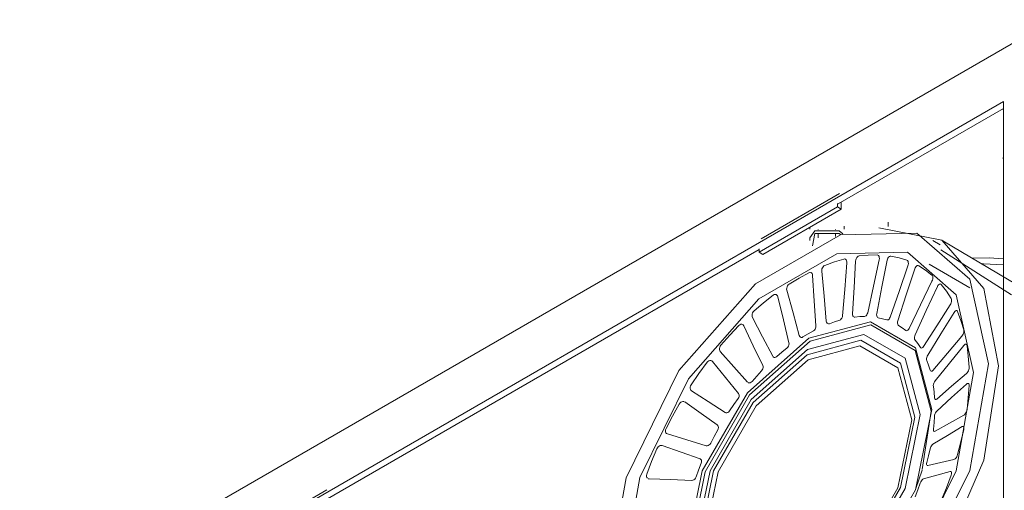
# Model space of a CAD drawing. Header units: millimetres. Extents: x -6861 to -4784, y -1296 to 6808.
# Tile 13 of 16: x -5695 to -5464, y -1075 to -965. Entities that reach past the tile are written whole.
import ezdxf

# ---------------------------------------------------------------- set-up
doc = ezdxf.new("R2010")
doc.units = ezdxf.units.MM
doc.layers.add('E-LITE-EQPM', color=7, linetype='Continuous', lineweight=20)

# ---------------------------------------------------------------- blocks, each defined once
blk = doc.blocks.new('COLIN-2_GLB - 034008501 COLIN-1 White downlight LED 18_25W 2700K 20_ 2100_2775 lm-658659-00 Isometrico PDF')
at = {"layer": 'E-LITE-EQPM', "color": 251, "lineweight": 9, "true_color": 0x636466}
for p, q in [((-6844.06, -965.11), (-7086.59, -1105.14)), ((-7074.93, -1110.85), (-6855.72, -984.3)), ((-6855.72, -985.93), (-6894.54, -1008.34)), ((-6855.72, -986.17), (-6855.93, -986.05)), ((-6855.72, -984.3), (-6855.72, -1099.63)), ((-6855.93, -997.53), (-6855.72, -997.41)), ((-6855.93, -997.53), (-6855.72, -997.66)), ((-6894.19, -1005.9), (-6912.57, -1016.52)), ((-6913.07, -1019.66), (-6894.68, -1009.04)), ((-6893.84, -1009.53), (-6912.22, -1020.15)), ((-6894.68, -1009.04), (-6894.68, -1008.26)), ((-6893.84, -1009.53), (-6894.68, -1009.04)), ((-6893.84, -1007.93), (-6893.84, -1009.53)), ((-6901.2, -1013.78), (-6901.2, -1014.22)), ((-6899.2, -1014.22), (-6899.2, -1014.3)), ((-6895.13, -1014.3), (-6895.13, -1014.22)), ((-6893.13, -1014.22), (-6893.13, -1013.58)), ((-6882.79, -1013.6), (-6882.79, -1012.62)), ((-6900.02, -1014.62), (-6901.2, -1016.26)), ((-6901.2, -1016.26), (-6901.2, -1016.9)), ((-6900.02, -1015.26), (-6900.52, -1018.19)), ((-6899.2, -1015.2), (-6899.2, -1016.26)), ((-6895.13, -1015.97), (-6895.13, -1015.21)), ((-6913.07, -1018.88), (-6913.07, -1019.66)), ((-6870.56, -1017.89), (-6872.33, -1016.87)), ((-6852.67, -1027.25), (-6870.01, -1016.96)), ((-6913.07, -1019.04), (-7014.88, -1077.82)), ((-6913.07, -1019.66), (-6912.22, -1020.15)), ((-6853.82, -1029.68), (-6870.44, -1019.06)), ((-6863.66, -1027.98), (-6873.2, -1022.47)), ((-6890.63, -1034.9), (-6890.81, -1034.88)), ((-6872.87, -1047.5), (-6872.95, -1047.35)), ((-6930.58, -1054.73), (-6930.54, -1054.76)), ((-6872.69, -1056.94), (-6874.82, -1070.63)), ((-6874.85, -1070.75), (-6876.31, -1075.05)), ((-6938.89, -1072.81), (-6939.1, -1072.77)), ((-7014.52, -1075.38), (-7032.91, -1085.99))]:
    blk.add_line(p, q, dxfattribs=at)
for points in [[(-6902.43, -1125.15, 0), (-6885.01, -1111.09, 0), (-6870.24, -1091.17, 0), (-6860.37, -1068.42, 0), (-6856.9, -1046.3, 0), (-6860.37, -1028.18, 0), (-6870.24, -1016.82, 0), (-6885.01, -1013.96, 0)], [(-6948.74, -1097.53, 0), (-6944.31, -1072.55, 0), (-6931.89, -1047.39, 0), (-6913.94, -1027.05, 0), (-6894.02, -1015.55, 0), (-6876.07, -1015.17, 0), (-6863.65, -1025.98, 0), (-6859.22, -1045.85, 0)], [(-6893.44, -1015.37, 0), (-6894.31, -1014.62, 0), (-6900.02, -1014.62, 0)], [(-6893.96, -1015.49, 0), (-6894.31, -1015.26, 0), (-6900.02, -1015.26, 0)], [(-6945.17, -1095.47, 0), (-6941.09, -1072.48, 0), (-6929.66, -1049.33, 0), (-6913.14, -1030.61, 0), (-6894.81, -1020.02, 0), (-6878.29, -1019.67, 0), (-6866.86, -1029.62, 0), (-6862.78, -1047.9, 0)], [(-6890.43, -1021.74, 0), (-6890.39, -1021.46, 0), (-6890.3, -1021.18, 0), (-6890.17, -1020.93, 0), (-6890, -1020.73, 0), (-6889.81, -1020.59, 0), (-6889.62, -1020.53, 0)], [(-6889.62, -1020.53, 0), (-6887.48, -1020.32, 0), (-6885.39, -1020.27, 0)], [(-6885.39, -1020.27, 0), (-6885.21, -1020.31, 0), (-6885.06, -1020.43, 0), (-6884.95, -1020.62, 0), (-6884.89, -1020.86, 0), (-6884.87, -1021.13, 0), (-6884.91, -1021.42, 0)], [(-6883.05, -1021.55, 0), (-6882.97, -1021.28, 0), (-6882.85, -1021.02, 0), (-6882.69, -1020.8, 0), (-6882.52, -1020.65, 0), (-6882.33, -1020.56, 0), (-6882.15, -1020.55, 0)], [(-6882.15, -1020.55, 0), (-6880.24, -1020.97, 0), (-6878.41, -1021.53, 0)], [(-6863.1, -1021.01, 0), (-6859.09, -1020.97, 0), (-6855.75, -1021.17, 0)], [(-6898.39, -1024.12, 0), (-6898.39, -1023.84, 0), (-6898.33, -1023.56, 0), (-6898.23, -1023.29, 0), (-6898.08, -1023.05, 0), (-6897.9, -1022.87, 0), (-6897.7, -1022.75, 0)], [(-6897.7, -1022.75, 0), (-6895.42, -1021.93, 0), (-6893.17, -1021.25, 0)], [(-6892.48, -1022.18, 0), (-6892.99, -1028.37, 0), (-6893.5, -1034.55, 0)], [(-6893.17, -1021.25, 0), (-6892.97, -1021.24, 0), (-6892.79, -1021.31, 0), (-6892.64, -1021.45, 0), (-6892.54, -1021.65, 0), (-6892.48, -1021.9, 0), (-6892.48, -1022.18, 0)], [(-6891.17, -1034.1, 0), (-6890.8, -1027.92, 0), (-6890.43, -1021.74, 0)], [(-6884.91, -1021.42, 0), (-6886.26, -1027.64, 0), (-6887.61, -1033.86, 0)], [(-6885.49, -1034.06, 0), (-6884.27, -1027.81, 0), (-6883.05, -1021.55, 0)], [(-6878.16, -1022.86, 0), (-6880.25, -1028.87, 0), (-6882.34, -1034.87, 0)], [(-6878.41, -1021.53, 0), (-6878.26, -1021.63, 0), (-6878.14, -1021.8, 0), (-6878.08, -1022.03, 0), (-6878.06, -1022.29, 0), (-6878.08, -1022.58, 0), (-6878.16, -1022.86, 0)], [(-6876.55, -1023.57, 0), (-6876.45, -1023.31, 0), (-6876.3, -1023.08, 0), (-6876.14, -1022.91, 0), (-6875.96, -1022.8, 0), (-6875.79, -1022.76, 0), (-6875.63, -1022.81, 0)], [(-6875.63, -1022.81, 0), (-6874.04, -1023.83, 0), (-6872.53, -1025, 0)], [(-6855.74, -1022.58, 0), (-6860.43, -1022.36, 0), (-6860.89, -1022.36, 0)], [(-6906.04, -1027.12, 0), (-6903.72, -1025.72, 0), (-6901.41, -1024.45, 0)], [(-6901.41, -1024.45, 0), (-6901.2, -1024.38, 0), (-6900.99, -1024.39, 0)], [(-6900.87, -1024.44, 0), (-6900.81, -1024.48, 0), (-6900.67, -1024.64, 0), (-6900.57, -1024.86, 0), (-6900.53, -1025.12, 0)], [(-6900.53, -1025.12, 0), (-6900.14, -1031.02, 0), (-6899.75, -1036.93, 0)], [(-6897.31, -1035.83, 0), (-6897.85, -1029.97, 0), (-6898.39, -1024.12, 0)], [(-6880.52, -1035.73, 0), (-6878.54, -1029.65, 0), (-6876.55, -1023.57, 0)], [(-6872.53, -1025, 0), (-6872.42, -1025.15, 0), (-6872.35, -1025.36, 0), (-6872.32, -1025.61, 0), (-6872.34, -1025.9, 0), (-6872.41, -1026.18, 0), (-6872.52, -1026.45, 0)], [(-6906.58, -1028.58, 0), (-6906.62, -1028.33, 0), (-6906.6, -1028.05, 0), (-6906.53, -1027.77, 0), (-6906.4, -1027.51, 0), (-6906.24, -1027.29, 0), (-6906.04, -1027.12, 0)], [(-6872.52, -1026.45, 0), (-6875.21, -1032, 0), (-6877.91, -1037.55, 0)], [(-6876.47, -1039.02, 0), (-6873.86, -1033.36, 0), (-6871.24, -1027.71, 0)], [(-6871.24, -1027.71, 0), (-6871.11, -1027.47, 0), (-6870.95, -1027.28, 0), (-6870.79, -1027.15, 0), (-6870.62, -1027.09, 0), (-6870.46, -1027.11, 0), (-6870.34, -1027.21, 0)], [(-6870.34, -1027.21, 0), (-6869.13, -1028.8, 0), (-6868.02, -1030.51, 0)], [(-6914.29, -1033.45, 0), (-6912.03, -1031.53, 0), (-6909.75, -1029.72, 0)], [(-6909.75, -1029.72, 0), (-6909.54, -1029.6, 0), (-6909.32, -1029.55, 0), (-6909.11, -1029.59, 0), (-6908.93, -1029.7, 0), (-6908.8, -1029.87, 0), (-6908.71, -1030.1, 0)], [(-6908.71, -1030.1, 0), (-6907.4, -1035.49, 0), (-6906.09, -1040.88, 0)], [(-6903.65, -1039.19, 0), (-6905.11, -1033.89, 0), (-6906.58, -1028.58, 0)], [(-6868.23, -1032.03, 0), (-6871.37, -1036.91, 0), (-6874.52, -1041.78, 0)], [(-6868.02, -1030.51, 0), (-6867.95, -1030.7, 0), (-6867.92, -1030.95, 0), (-6867.94, -1031.22, 0), (-6868, -1031.51, 0), (-6868.1, -1031.79, 0), (-6868.23, -1032.03, 0)], [(-6914.63, -1034.94, 0), (-6914.71, -1034.72, 0), (-6914.74, -1034.45, 0), (-6914.7, -1034.17, 0), (-6914.61, -1033.9, 0), (-6914.47, -1033.65, 0), (-6914.29, -1033.45, 0)], [(-6909.89, -1044.03, 0), (-6912.26, -1039.49, 0), (-6914.63, -1034.94, 0)], [(-6893.5, -1034.55, 0), (-6893.55, -1034.83, 0), (-6893.65, -1035.09, 0), (-6893.8, -1035.31, 0), (-6893.97, -1035.48, 0), (-6894.16, -1035.57, 0)], [(-6890.97, -1034.78, 0), (-6891.09, -1034.6, 0), (-6891.16, -1034.37, 0), (-6891.17, -1034.1, 0)], [(-6888.34, -1034.72, 0), (-6889.47, -1034.76, 0), (-6890.63, -1034.9, 0)], [(-6887.61, -1033.86, 0), (-6887.7, -1034.12, 0), (-6887.82, -1034.36, 0), (-6887.98, -1034.55, 0), (-6888.16, -1034.67, 0), (-6888.34, -1034.72, 0)], [(-6885.13, -1035.05, 0), (-6885.29, -1034.98, 0), (-6885.42, -1034.83, 0), (-6885.49, -1034.61, 0), (-6885.52, -1034.34, 0), (-6885.49, -1034.06, 0)], [(-6883.1, -1035.54, 0), (-6884.1, -1035.25, 0), (-6885.13, -1035.05, 0)], [(-6882.34, -1034.87, 0), (-6882.45, -1035.12, 0), (-6882.59, -1035.33, 0), (-6882.76, -1035.48, 0), (-6882.94, -1035.55, 0), (-6883.1, -1035.54, 0)], [(-6873.53, -1043.8, 0), (-6870.44, -1038.79, 0), (-6867.34, -1033.77, 0)], [(-6867.34, -1033.77, 0), (-6867.19, -1033.57, 0), (-6867.03, -1033.42, 0), (-6866.87, -1033.34, 0), (-6866.72, -1033.34, 0), (-6866.59, -1033.42, 0), (-6866.5, -1033.57, 0)], [(-6866.5, -1033.57, 0), (-6865.73, -1035.65, 0), (-6865.07, -1037.83, 0)], [(-6930.28, -1089.85, 0), (-6926.41, -1070.94, 0), (-6915.84, -1052.64, 0), (-6901.4, -1039.83, 0), (-6886.96, -1035.96, 0), (-6876.39, -1042.07, 0), (-6872.52, -1056.51, 0)], [(-6929.53, -1089.76, 0), (-6925.72, -1071.15, 0), (-6915.32, -1053.13, 0), (-6901.11, -1040.53, 0), (-6886.9, -1036.72, 0), (-6876.49, -1042.73, 0), (-6872.69, -1056.94, 0)], [(-6922.07, -1041.45, 0), (-6919.97, -1039.09, 0), (-6917.83, -1036.83, 0)], [(-6917.83, -1036.83, 0), (-6917.62, -1036.66, 0), (-6917.4, -1036.56, 0), (-6917.17, -1036.54, 0), (-6916.97, -1036.6, 0), (-6916.79, -1036.72, 0), (-6916.67, -1036.91, 0)], [(-6916.67, -1036.91, 0), (-6914.45, -1041.58, 0), (-6912.23, -1046.24, 0)], [(-6899.75, -1036.93, 0), (-6899.77, -1037.2, 0), (-6899.83, -1037.47, 0), (-6899.96, -1037.72, 0), (-6900.12, -1037.93, 0), (-6900.31, -1038.07, 0)], [(-6896.6, -1036.42, 0), (-6896.81, -1036.46, 0), (-6896.99, -1036.41, 0), (-6897.15, -1036.28, 0), (-6897.26, -1036.08, 0), (-6897.31, -1035.83, 0)], [(-6894.16, -1035.57, 0), (-6895.38, -1035.95, 0), (-6896.6, -1036.42, 0)], [(-6880.35, -1036.86, 0), (-6880.48, -1036.74, 0), (-6880.56, -1036.54, 0), (-6880.6, -1036.29, 0), (-6880.59, -1036.01, 0), (-6880.52, -1035.73, 0)], [(-6878.66, -1038, 0), (-6879.48, -1037.39, 0), (-6880.35, -1036.86, 0)], [(-6928.14, -1088.27, 0), (-6924.6, -1070.96, 0), (-6914.92, -1054.2, 0), (-6901.7, -1042.48, 0), (-6888.49, -1038.94, 0), (-6878.81, -1044.52, 0), (-6875.27, -1057.74, 0)], [(-6902.8, -1039.54, 0), (-6903.01, -1039.64, 0), (-6903.22, -1039.64, 0), (-6903.4, -1039.57, 0), (-6903.55, -1039.41, 0), (-6903.65, -1039.19, 0)], [(-6900.31, -1038.07, 0), (-6901.55, -1038.76, 0), (-6902.8, -1039.54, 0)], [(-6877.91, -1037.55, 0), (-6878.04, -1037.77, 0), (-6878.2, -1037.94, 0), (-6878.36, -1038.04, 0), (-6878.52, -1038.06, 0), (-6878.66, -1038, 0)], [(-6876.49, -1040.25, 0), (-6876.59, -1040.08, 0), (-6876.63, -1039.85, 0), (-6876.63, -1039.58, 0), (-6876.57, -1039.3, 0), (-6876.47, -1039.02, 0)], [(-6865.49, -1039.35, 0), (-6868.9, -1043.36, 0), (-6872.31, -1047.38, 0)], [(-6865.07, -1037.83, 0), (-6865.04, -1038.06, 0), (-6865.05, -1038.32, 0), (-6865.11, -1038.61, 0), (-6865.21, -1038.89, 0), (-6865.34, -1039.14, 0), (-6865.49, -1039.35, 0)], [(-6927.14, -1087.53, 0), (-6923.75, -1070.97, 0), (-6914.49, -1054.93, 0), (-6901.84, -1043.71, 0), (-6889.19, -1040.32, 0), (-6879.93, -1045.67, 0), (-6876.54, -1058.32, 0)], [(-6877.24, -1058.98, 0), (-6880.51, -1046.8, 0), (-6889.43, -1041.65, 0), (-6901.61, -1044.91, 0), (-6913.8, -1055.72, 0), (-6922.72, -1071.17, 0), (-6925.98, -1087.13, 0)], [(-6922.2, -1042.92, 0), (-6922.32, -1042.73, 0), (-6922.39, -1042.49, 0), (-6922.4, -1042.23, 0), (-6922.34, -1041.95, 0), (-6922.23, -1041.68, 0), (-6922.07, -1041.45, 0)], [(-6906.09, -1040.88, 0), (-6906.06, -1041.14, 0), (-6906.09, -1041.41, 0), (-6906.18, -1041.67, 0), (-6906.33, -1041.91, 0), (-6906.51, -1042.09, 0)], [(-6875.23, -1041.99, 0), (-6875.84, -1041.08, 0), (-6876.49, -1040.25, 0)], [(-6874.52, -1041.78, 0), (-6874.66, -1041.97, 0), (-6874.82, -1042.09, 0), (-6874.98, -1042.14, 0), (-6875.12, -1042.11, 0), (-6875.23, -1041.99, 0)], [(-6871.81, -1049.86, 0), (-6868.42, -1045.68, 0), (-6865.03, -1041.5, 0)], [(-6865.03, -1041.5, 0), (-6864.87, -1041.34, 0), (-6864.71, -1041.25, 0), (-6864.56, -1041.22, 0)], [(-6864.47, -1041.25, 0), (-6864.44, -1041.28, 0), (-6864.35, -1041.4, 0), (-6864.29, -1041.59, 0)], [(-6864.29, -1041.59, 0), (-6863.99, -1044.07, 0), (-6863.81, -1046.64, 0)], [(-6915.78, -1050.14, 0), (-6918.99, -1046.53, 0), (-6922.2, -1042.92, 0)], [(-6908.94, -1044.13, 0), (-6909.15, -1044.27, 0), (-6909.37, -1044.34, 0), (-6909.58, -1044.31, 0), (-6909.76, -1044.21, 0), (-6909.89, -1044.03, 0)], [(-6906.51, -1042.09, 0), (-6907.73, -1043.08, 0), (-6908.94, -1044.13, 0)], [(-6873.74, -1045.08, 0), (-6873.79, -1044.87, 0), (-6873.79, -1044.61, 0), (-6873.75, -1044.33, 0), (-6873.65, -1044.06, 0), (-6873.53, -1043.8, 0)], [(-6859.22, -1045.85, 0), (-6863.65, -1070.83, 0), (-6876.07, -1095.99, 0), (-6894.02, -1116.33, 0), (-6913.94, -1127.83, 0), (-6931.89, -1128.21, 0), (-6944.31, -1117.4, 0), (-6948.74, -1097.53, 0)], [(-6929.04, -1050.78, 0), (-6927.2, -1048.09, 0), (-6925.29, -1045.47, 0)], [(-6925.29, -1045.47, 0), (-6925.1, -1045.26, 0), (-6924.88, -1045.11, 0), (-6924.64, -1045.04, 0), (-6924.42, -1045.04, 0), (-6924.21, -1045.11, 0), (-6924.05, -1045.26, 0)], [(-6924.05, -1045.26, 0), (-6920.98, -1049.01, 0), (-6917.92, -1052.77, 0)], [(-6912.23, -1046.24, 0), (-6912.16, -1046.47, 0), (-6912.16, -1046.73, 0), (-6912.21, -1047, 0), (-6912.33, -1047.25, 0), (-6912.49, -1047.47, 0)], [(-6872.95, -1047.35, 0), (-6873.31, -1046.18, 0), (-6873.74, -1045.08, 0)], [(-6863.81, -1046.64, 0), (-6863.82, -1046.89, 0), (-6863.88, -1047.17, 0), (-6863.97, -1047.45, 0), (-6864.1, -1047.71, 0), (-6864.25, -1047.93, 0), (-6864.41, -1048.1, 0)], [(-6862.78, -1047.9, 0), (-6866.86, -1070.9, 0), (-6878.29, -1094.05, 0), (-6894.81, -1112.77, 0), (-6913.14, -1123.36, 0), (-6929.66, -1123.71, 0), (-6941.09, -1113.76, 0), (-6945.17, -1095.47, 0)], [(-6912.49, -1047.47, 0), (-6913.64, -1048.7, 0), (-6914.75, -1049.98, 0)], [(-6872.31, -1047.38, 0), (-6872.47, -1047.52, 0), (-6872.62, -1047.59, 0), (-6872.76, -1047.59, 0), (-6872.8, -1047.57, 0)], [(-6864.41, -1048.1, 0), (-6867.9, -1051.1, 0), (-6871.4, -1054.09, 0)], [(-6928.96, -1052.17, 0), (-6929.12, -1052.02, 0), (-6929.22, -1051.82, 0), (-6929.27, -1051.58, 0), (-6929.26, -1051.31, 0), (-6929.18, -1051.03, 0), (-6929.04, -1050.78, 0)], [(-6914.75, -1049.98, 0), (-6914.96, -1050.17, 0), (-6915.18, -1050.29, 0), (-6915.41, -1050.32, 0), (-6915.61, -1050.26, 0), (-6915.65, -1050.25, 0)], [(-6872.2, -1051.13, 0), (-6872.21, -1050.89, 0), (-6872.17, -1050.62, 0), (-6872.08, -1050.34, 0), (-6871.96, -1050.08, 0), (-6871.81, -1049.86, 0)], [(-6871.92, -1053.82, 0), (-6872.02, -1052.45, 0), (-6872.2, -1051.13, 0)], [(-6871.41, -1056.93, 0), (-6867.9, -1053.75, 0), (-6864.4, -1050.57, 0)], [(-6864.4, -1050.57, 0), (-6864.24, -1050.45, 0), (-6864.09, -1050.41, 0), (-6863.97, -1050.44, 0), (-6863.87, -1050.55, 0), (-6863.82, -1050.72, 0), (-6863.81, -1050.94, 0)], [(-6863.81, -1050.94, 0), (-6863.99, -1053.72, 0), (-6864.29, -1056.54, 0)], [(-6921.06, -1057.24, 0), (-6925.01, -1054.7, 0), (-6928.96, -1052.17, 0)], [(-6917.92, -1052.77, 0), (-6917.81, -1052.96, 0), (-6917.76, -1053.2, 0), (-6917.78, -1053.46, 0), (-6917.86, -1053.73, 0), (-6918, -1053.97, 0)], [(-6934.92, -1061.03, 0), (-6933.41, -1058.13, 0), (-6931.81, -1055.26, 0)], [(-6931.81, -1055.26, 0), (-6931.64, -1055.02, 0), (-6931.43, -1054.83, 0), (-6931.2, -1054.71, 0), (-6930.96, -1054.65, 0), (-6930.73, -1054.67, 0)], [(-6930.54, -1054.76, 0), (-6926.71, -1057.47, 0), (-6922.89, -1060.18, 0)], [(-6918, -1053.97, 0), (-6919.02, -1055.39, 0), (-6920, -1056.85, 0)], [(-6871.4, -1054.09, 0), (-6871.55, -1054.19, 0), (-6871.69, -1054.21, 0), (-6871.8, -1054.15, 0), (-6871.88, -1054.02, 0), (-6871.92, -1053.82, 0)], [(-6875.27, -1057.74, 0), (-6878.81, -1075.05, 0), (-6888.49, -1091.81, 0), (-6901.7, -1103.53, 0), (-6914.92, -1107.07, 0), (-6924.6, -1101.48, 0), (-6928.14, -1088.27, 0)], [(-6920, -1056.85, 0), (-6920.18, -1057.07, 0), (-6920.4, -1057.23, 0), (-6920.63, -1057.31, 0), (-6920.86, -1057.32, 0), (-6921.06, -1057.24, 0)], [(-6872.52, -1056.51, 0), (-6876.39, -1075.41, 0), (-6886.96, -1093.72, 0), (-6898.43, -1104.63, 0)], [(-6872.18, -1061.14, 0), (-6872.03, -1059.63, 0), (-6871.94, -1058.15, 0)], [(-6871.94, -1058.15, 0), (-6871.91, -1057.88, 0), (-6871.83, -1057.61, 0), (-6871.71, -1057.34, 0), (-6871.56, -1057.11, 0), (-6871.41, -1056.93, 0)], [(-6865.04, -1057.89, 0), (-6868.42, -1059.76, 0), (-6871.8, -1061.63, 0)], [(-6864.29, -1056.54, 0), (-6864.35, -1056.81, 0), (-6864.44, -1057.09, 0), (-6864.57, -1057.35, 0), (-6864.72, -1057.59, 0), (-6864.88, -1057.77, 0), (-6865.04, -1057.89, 0)], [(-6876.54, -1058.32, 0), (-6879.93, -1074.88, 0), (-6889.19, -1090.92, 0), (-6901.84, -1102.13, 0), (-6914.49, -1105.52, 0), (-6923.75, -1100.18, 0), (-6927.14, -1087.53, 0)], [(-6925.98, -1087.13, 0), (-6922.72, -1099.31, 0), (-6913.8, -1104.46, 0), (-6901.61, -1101.2, 0), (-6889.43, -1090.39, 0), (-6880.51, -1074.94, 0), (-6877.24, -1058.98, 0)], [(-6922.89, -1060.18, 0), (-6922.75, -1060.33, 0), (-6922.66, -1060.54, 0), (-6922.64, -1060.79, 0), (-6922.68, -1061.05, 0), (-6922.79, -1061.3, 0)], [(-6865.47, -1060.56, 0), (-6865.33, -1060.5, 0), (-6865.2, -1060.52, 0), (-6865.1, -1060.6, 0), (-6865.05, -1060.75, 0), (-6865.03, -1060.96, 0), (-6865.06, -1061.2, 0)], [(-6934.6, -1062.28, 0), (-6934.79, -1062.18, 0), (-6934.94, -1062.02, 0), (-6935.03, -1061.81, 0), (-6935.05, -1061.56, 0), (-6935.02, -1061.29, 0), (-6934.92, -1061.03, 0)], [(-6925.49, -1065.03, 0), (-6930.04, -1063.66, 0), (-6934.6, -1062.28, 0)], [(-6922.79, -1061.3, 0), (-6923.64, -1062.85, 0), (-6924.43, -1064.42, 0)], [(-6872.32, -1064.7, 0), (-6868.9, -1062.63, 0), (-6865.47, -1060.56, 0)], [(-6871.8, -1061.63, 0), (-6871.95, -1061.68, 0), (-6872.06, -1061.65, 0), (-6872.15, -1061.54, 0), (-6872.19, -1061.37, 0), (-6872.18, -1061.14, 0)], [(-6865.06, -1061.2, 0), (-6865.72, -1064.15, 0), (-6866.5, -1067.12, 0)], [(-6937.1, -1065.78, 0), (-6936.96, -1065.52, 0), (-6936.77, -1065.3, 0), (-6936.55, -1065.13, 0), (-6936.3, -1065.02, 0), (-6936.06, -1064.99, 0), (-6935.84, -1065.02, 0)], [(-6935.84, -1065.02, 0), (-6931.39, -1066.59, 0), (-6926.94, -1068.15, 0)], [(-6924.43, -1064.42, 0), (-6924.59, -1064.67, 0), (-6924.79, -1064.87, 0), (-6925.03, -1065, 0), (-6925.26, -1065.06, 0), (-6925.49, -1065.03, 0)], [(-6872.98, -1065.81, 0), (-6872.9, -1065.54, 0), (-6872.79, -1065.27, 0), (-6872.64, -1065.03, 0), (-6872.48, -1064.83, 0), (-6872.32, -1064.7, 0)], [(-6939.42, -1071.75, 0), (-6938.31, -1068.76, 0), (-6937.1, -1065.78, 0)], [(-6873.73, -1068.98, 0), (-6873.32, -1067.39, 0), (-6872.98, -1065.81, 0)], [(-6866.5, -1067.12, 0), (-6866.59, -1067.39, 0), (-6866.72, -1067.66, 0), (-6866.88, -1067.89, 0), (-6867.04, -1068.09, 0), (-6867.21, -1068.22, 0), (-6867.36, -1068.29, 0)], [(-6926.65, -1069.15, 0), (-6927.29, -1070.76, 0), (-6927.87, -1072.37, 0)], [(-6926.94, -1068.15, 0), (-6926.76, -1068.26, 0), (-6926.64, -1068.42, 0), (-6926.57, -1068.64, 0), (-6926.58, -1068.89, 0), (-6926.65, -1069.15, 0)], [(-6873.73, -1069.58, 0), (-6873.73, -1069.58, 0), (-6873.78, -1069.43, 0), (-6873.78, -1069.23, 0), (-6873.73, -1068.98, 0)], [(-6873.52, -1069.67, 0), (-6873.64, -1069.66, 0), (-6873.66, -1069.65, 0)], [(-6867.36, -1068.29, 0), (-6870.44, -1068.98, 0), (-6873.52, -1069.67, 0)], [(-6939.28, -1072.66, 0), (-6939.41, -1072.49, 0), (-6939.48, -1072.27, 0), (-6939.49, -1072.02, 0), (-6939.42, -1071.75, 0)], [(-6874.52, -1072.84, 0), (-6871.37, -1071.95, 0), (-6868.22, -1071.06, 0)], [(-6868.01, -1071.93, 0), (-6869.12, -1074.92, 0), (-6870.33, -1077.9, 0)], [(-6868.22, -1071.06, 0), (-6868.09, -1071.05, 0), (-6867.99, -1071.12, 0), (-6867.93, -1071.25, 0), (-6867.91, -1071.44, 0), (-6867.94, -1071.67, 0), (-6868.01, -1071.93, 0)], [(-6928.88, -1073.17, 0), (-6933.88, -1072.99, 0), (-6938.89, -1072.81, 0)], [(-6927.87, -1072.37, 0), (-6927.99, -1072.63, 0), (-6928.18, -1072.86, 0), (-6928.4, -1073.04, 0), (-6928.64, -1073.14, 0), (-6928.88, -1073.17, 0)], [(-6876.49, -1077, 0), (-6875.85, -1075.4, 0), (-6875.27, -1073.79, 0)], [(-6875.27, -1073.79, 0), (-6875.15, -1073.52, 0), (-6875.01, -1073.27, 0), (-6874.84, -1073.07, 0), (-6874.68, -1072.91, 0), (-6874.52, -1072.84, 0)]]:
    blk.add_polyline3d(points, dxfattribs=at)

msp = doc.modelspace()

# ---------------------------------------------------------------- block references
at = {"layer": 'E-LITE-EQPM', "color": 253, "lineweight": 9, "true_color": 0xaaaaaa}
msp.add_blockref('COLIN-2_GLB - 034008501 COLIN-1 White downlight LED 18_25W 2700K 20_ 2100_2775 lm-658659-00 Isometrico PDF', (1391.92, 0), dxfattribs=at)

doc.saveas('drawing.dxf')
